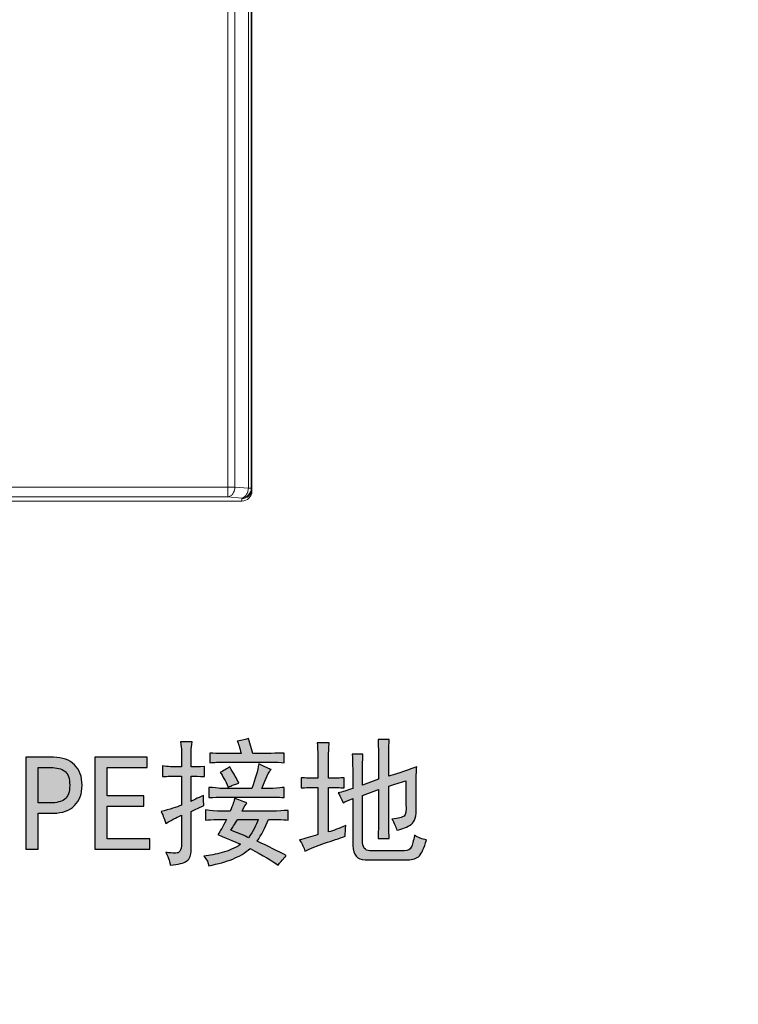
# Model space of a CAD drawing. Header units: millimetres. Extents: x -296 to 295, y -209 to 209.
# Tile 36 of 140: x -212 to -175, y -24 to 26. Entities that reach past the tile are written whole.
import ezdxf

# ---------------------------------------------------------------- set-up
doc = ezdxf.new("R2010")
doc.units = ezdxf.units.MM
doc.header["$MEASUREMENT"] = 0
doc.layers.add('layer 1', color=7, linetype='Continuous')

msp = doc.modelspace()

# ---------------------------------------------------------------- hatches: boundary and pattern name
at = {"layer": 'layer 1'}
h = msp.add_hatch(color=18, dxfattribs=at)
edge = h.paths.add_edge_path()
edge.add_spline(control_points=[(-203.4113, -12.1171), (-203.4113, -12.1171), (-203.4113, -11.3035), (-203.4113, -11.3035), (-203.4113, -11.1947), (-203.4299, -11.0408), (-203.4657, -10.8417), (-203.4657, -10.8417), (-202.8697, -10.8417), (-202.8697, -10.8417), (-202.9056, -11.0408), (-202.9241, -11.1947), (-202.9241, -11.3035), (-202.9241, -11.3035), (-202.9241, -12.1171), (-202.9241, -12.1171), (-202.7424, -12.1171), (-202.5167, -12.1079), (-202.2458, -12.0894), (-202.2458, -12.0894), (-202.2458, -12.6056), (-202.2458, -12.6056), (-202.5167, -12.5871), (-202.7424, -12.5778), (-202.9241, -12.5778), (-202.9241, -12.5778), (-202.9241, -13.8532), (-202.9241, -13.8532), (-202.8326, -13.7989), (-202.6255, -13.6993), (-202.2991, -13.5546), (-202.2991, -13.7896), (-202.291, -13.962), (-202.2725, -14.0697), (-202.5977, -14.2144), (-202.8153, -14.3139), (-202.9241, -14.3683), (-202.9241, -14.3683), (-202.9241, -16.322), (-202.9241, -16.322), (-202.9241, -16.5743), (-202.9958, -16.756), (-203.1405, -16.8636), (-203.2852, -16.9724), (-203.5653, -17.0454), (-203.9819, -17.0812), (-203.9819, -16.9551), (-204.0537, -16.7375), (-204.1984, -16.4296), (-203.8373, -16.484), (-203.6197, -16.484), (-203.5479, -16.4296), (-203.475, -16.3764), (-203.4299, -16.2676), (-203.4113, -16.1044), (-203.4113, -16.1044), (-203.4113, -14.5581), (-203.4113, -14.5581), (-203.556, -14.6125), (-203.8188, -14.7479), (-204.1984, -14.9655), (-204.2887, -14.6935), (-204.3708, -14.4956), (-204.4426, -14.3683), (-203.99, -14.2595), (-203.6475, -14.1519), (-203.4113, -14.0431), (-203.4113, -14.0431), (-203.4113, -12.5778), (-203.4113, -12.5778), (-203.4113, -12.5778), (-203.6012, -12.5778), (-203.6012, -12.5778), (-203.8546, -12.5778), (-204.1081, -12.5871), (-204.3616, -12.6056), (-204.3616, -12.6056), (-204.3616, -12.0628), (-204.3616, -12.0628), (-204.0896, -12.0986), (-203.8373, -12.1171), (-203.6012, -12.1171), (-203.6012, -12.1171), (-203.4113, -12.1171), (-203.4113, -12.1171)], knot_values=[0, 0, 0, 0, 0.0357143, 0.0357143, 0.0357143, 0.0714286, 0.0714286, 0.0714286, 0.1071429, 0.1071429, 0.1071429, 0.1428571, 0.1428571, 0.1428571, 0.1785714, 0.1785714, 0.1785714, 0.2142857, 0.2142857, 0.2142857, 0.25, 0.25, 0.25, 0.2857143, 0.2857143, 0.2857143, 0.3214286, 0.3214286, 0.3214286, 0.3571429, 0.3571429, 0.3571429, 0.3928571, 0.3928571, 0.3928571, 0.4285714, 0.4285714, 0.4285714, 0.4642857, 0.4642857, 0.4642857, 0.5, 0.5, 0.5, 0.5357143, 0.5357143, 0.5357143, 0.5714286, 0.5714286, 0.5714286, 0.6071429, 0.6071429, 0.6071429, 0.6428571, 0.6428571, 0.6428571, 0.6785714, 0.6785714, 0.6785714, 0.7142857, 0.7142857, 0.7142857, 0.75, 0.75, 0.75, 0.7857143, 0.7857143, 0.7857143, 0.8214286, 0.8214286, 0.8214286, 0.8571429, 0.8571429, 0.8571429, 0.8928571, 0.8928571, 0.8928571, 0.9285714, 0.9285714, 0.9285714, 0.9642857, 0.9642857, 0.9642857, 1, 1, 1, 1], degree=3, periodic=1)
h = msp.add_hatch(color=18, dxfattribs=at)
edge = h.paths.add_edge_path()
edge.add_spline(control_points=[(-200.4009, -11.4389), (-200.4727, -11.131), (-200.5364, -10.9239), (-200.5908, -10.8151), (-200.3373, -10.7607), (-200.1475, -10.7155), (-200.0213, -10.6797), (-200.0213, -10.6797), (-199.8037, -11.4389), (-199.8037, -11.4389), (-199.8037, -11.4389), (-198.8813, -11.4389), (-198.8813, -11.4389), (-198.629, -11.4204), (-198.4114, -11.4111), (-198.2308, -11.4111), (-198.2308, -11.4111), (-198.2308, -11.8996), (-198.2308, -11.8996), (-198.4299, -11.8822), (-198.6371, -11.8729), (-198.8547, -11.8729), (-198.8547, -11.8729), (-201.2412, -11.8729), (-201.2412, -11.8729), (-201.5306, -11.8729), (-201.7748, -11.8822), (-201.9739, -11.8996), (-201.9739, -11.8996), (-201.9739, -11.4111), (-201.9739, -11.4111), (-201.7933, -11.4297), (-201.5757, -11.4389), (-201.3234, -11.4389), (-201.3234, -11.4389), (-200.4009, -11.4389), (-200.4009, -11.4389)], knot_values=[0, 0, 0, 0, 0.0833333, 0.0833333, 0.0833333, 0.1666667, 0.1666667, 0.1666667, 0.25, 0.25, 0.25, 0.3333333, 0.3333333, 0.3333333, 0.4166667, 0.4166667, 0.4166667, 0.5, 0.5, 0.5, 0.5833333, 0.5833333, 0.5833333, 0.6666667, 0.6666667, 0.6666667, 0.75, 0.75, 0.75, 0.8333333, 0.8333333, 0.8333333, 0.9166667, 0.9166667, 0.9166667, 1, 1, 1, 1], degree=3, periodic=1)
h = msp.add_hatch(color=18, dxfattribs=at)
edge = h.paths.add_edge_path()
edge.add_spline(control_points=[(-195.9797, -15.3995), (-195.7262, -15.3266), (-195.4369, -15.219), (-195.1116, -15.0743), (-195.129, -15.2722), (-195.1383, -15.4539), (-195.1383, -15.616), (-195.4461, -15.7248), (-195.7933, -15.8428), (-196.1822, -15.969), (-196.5711, -16.0951), (-196.901, -16.2317), (-197.173, -16.3764), (-197.2274, -16.1947), (-197.3176, -16.0049), (-197.4438, -15.8058), (-197.173, -15.734), (-196.8651, -15.6437), (-196.5213, -15.535), (-196.5213, -15.535), (-196.5213, -13.1472), (-196.5213, -13.1472), (-196.8651, -13.1472), (-197.1452, -13.1565), (-197.3628, -13.175), (-197.3628, -13.175), (-197.3628, -12.66), (-197.3628, -12.66), (-197.1452, -12.6773), (-196.8651, -12.6866), (-196.5213, -12.6866), (-196.5213, -12.6866), (-196.5213, -11.8185), (-196.5213, -11.8185), (-196.5213, -11.5107), (-196.5306, -11.204), (-196.5491, -10.8961), (-196.5491, -10.8961), (-195.9519, -10.8961), (-195.9519, -10.8961), (-195.9704, -11.131), (-195.9797, -11.4389), (-195.9797, -11.8185), (-195.9797, -11.8185), (-195.9797, -12.6866), (-195.9797, -12.6866), (-195.6533, -12.6866), (-195.3917, -12.6773), (-195.1926, -12.66), (-195.1926, -12.66), (-195.1926, -13.175), (-195.1926, -13.175), (-195.3917, -13.1565), (-195.6533, -13.1472), (-195.9797, -13.1472), (-195.9797, -13.1472), (-195.9797, -15.3995), (-195.9797, -15.3995)], knot_values=[0, 0, 0, 0, 0.0526316, 0.0526316, 0.0526316, 0.1052632, 0.1052632, 0.1052632, 0.1578947, 0.1578947, 0.1578947, 0.2105263, 0.2105263, 0.2105263, 0.2631579, 0.2631579, 0.2631579, 0.3157895, 0.3157895, 0.3157895, 0.3684211, 0.3684211, 0.3684211, 0.4210526, 0.4210526, 0.4210526, 0.4736842, 0.4736842, 0.4736842, 0.5263158, 0.5263158, 0.5263158, 0.5789474, 0.5789474, 0.5789474, 0.6315789, 0.6315789, 0.6315789, 0.6842105, 0.6842105, 0.6842105, 0.7368421, 0.7368421, 0.7368421, 0.7894737, 0.7894737, 0.7894737, 0.8421053, 0.8421053, 0.8421053, 0.8947368, 0.8947368, 0.8947368, 0.9473684, 0.9473684, 0.9473684, 1, 1, 1, 1], degree=3, periodic=1)
h = msp.add_hatch(color=18, dxfattribs=at)
edge = h.paths.add_edge_path()
edge.add_spline(control_points=[(-195.247, -13.9343), (-195.3373, -13.7178), (-195.4183, -13.5454), (-195.4913, -13.4192), (-195.2922, -13.3833), (-195.048, -13.3104), (-194.7586, -13.2016), (-194.7586, -13.2016), (-194.7586, -12.5778), (-194.7586, -12.5778), (-194.7586, -12.2526), (-194.7679, -11.8822), (-194.7852, -11.4655), (-194.7852, -11.4655), (-194.2436, -11.4655), (-194.2436, -11.4655), (-194.2609, -11.8452), (-194.2702, -12.2074), (-194.2702, -12.5512), (-194.2702, -12.5512), (-194.2702, -13.0396), (-194.2702, -13.0396), (-194.2702, -13.0396), (-193.4565, -12.741), (-193.4565, -12.741), (-193.4565, -12.741), (-193.4565, -11.6553), (-193.4565, -11.6553), (-193.4565, -11.3486), (-193.4658, -11.0408), (-193.4832, -10.7341), (-193.4832, -10.7341), (-192.9137, -10.7341), (-192.9137, -10.7341), (-192.9322, -10.9505), (-192.9415, -11.2665), (-192.9415, -11.6831), (-192.9415, -11.6831), (-192.9415, -12.5778), (-192.9415, -12.5778), (-192.6695, -12.506), (-192.1996, -12.3521), (-191.5306, -12.1171), (-191.548, -12.3336), (-191.5573, -12.6507), (-191.5573, -13.0662), (-191.5573, -13.0662), (-191.5573, -14.1241), (-191.5573, -14.1241), (-191.5399, -14.594), (-191.6255, -14.8926), (-191.8154, -15.0199), (-192.0052, -15.1461), (-192.2448, -15.2456), (-192.5341, -15.3174), (-192.5885, -15.1368), (-192.6695, -14.947), (-192.7783, -14.7479), (-192.4531, -14.712), (-192.2494, -14.6623), (-192.1684, -14.5986), (-192.0862, -14.5361), (-192.0549, -14.3324), (-192.0735, -13.9887), (-192.0735, -13.9887), (-192.0735, -12.822), (-192.0735, -12.822), (-192.3802, -12.9123), (-192.6695, -13.0026), (-192.9415, -13.094), (-192.9415, -13.094), (-192.9415, -14.9111), (-192.9415, -14.9111), (-192.9415, -15.2363), (-192.9322, -15.5083), (-192.9137, -15.7248), (-192.9137, -15.7248), (-193.4832, -15.7248), (-193.4832, -15.7248), (-193.4658, -15.3995), (-193.4565, -15.1275), (-193.4565, -14.9111), (-193.4565, -14.9111), (-193.4565, -13.256), (-193.4565, -13.256), (-193.4565, -13.256), (-194.2702, -13.5546), (-194.2702, -13.5546), (-194.2702, -13.5546), (-194.2702, -15.8058), (-194.2702, -15.8058), (-194.2702, -16.168), (-194.144, -16.3486), (-193.8906, -16.3486), (-193.8906, -16.3486), (-192.1545, -16.3486), (-192.1545, -16.3486), (-191.9739, -16.3486), (-191.8559, -16.2896), (-191.8015, -16.1727), (-191.7471, -16.0546), (-191.6927, -15.8509), (-191.6394, -15.5616), (-191.4577, -15.6889), (-191.2586, -15.7699), (-191.0422, -15.8058), (-191.151, -16.2039), (-191.2679, -16.4713), (-191.3952, -16.6067), (-191.5214, -16.7421), (-191.7204, -16.8104), (-191.9913, -16.8104), (-191.9913, -16.8104), (-194.1348, -16.8104), (-194.1348, -16.8104), (-194.5329, -16.8104), (-194.7401, -16.5662), (-194.7586, -16.0778), (-194.7586, -16.0778), (-194.7586, -13.7178), (-194.7586, -13.7178), (-194.9751, -13.7896), (-195.1383, -13.8625), (-195.247, -13.9343)], knot_values=[0, 0, 0, 0, 0.0243902, 0.0243902, 0.0243902, 0.0487805, 0.0487805, 0.0487805, 0.0731707, 0.0731707, 0.0731707, 0.097561, 0.097561, 0.097561, 0.1219512, 0.1219512, 0.1219512, 0.1463415, 0.1463415, 0.1463415, 0.1707317, 0.1707317, 0.1707317, 0.195122, 0.195122, 0.195122, 0.2195122, 0.2195122, 0.2195122, 0.2439024, 0.2439024, 0.2439024, 0.2682927, 0.2682927, 0.2682927, 0.2926829, 0.2926829, 0.2926829, 0.3170732, 0.3170732, 0.3170732, 0.3414634, 0.3414634, 0.3414634, 0.3658537, 0.3658537, 0.3658537, 0.3902439, 0.3902439, 0.3902439, 0.4146341, 0.4146341, 0.4146341, 0.4390244, 0.4390244, 0.4390244, 0.4634146, 0.4634146, 0.4634146, 0.4878049, 0.4878049, 0.4878049, 0.5121951, 0.5121951, 0.5121951, 0.5365854, 0.5365854, 0.5365854, 0.5609756, 0.5609756, 0.5609756, 0.5853659, 0.5853659, 0.5853659, 0.6097561, 0.6097561, 0.6097561, 0.6341463, 0.6341463, 0.6341463, 0.6585366, 0.6585366, 0.6585366, 0.6829268, 0.6829268, 0.6829268, 0.7073171, 0.7073171, 0.7073171, 0.7317073, 0.7317073, 0.7317073, 0.7560976, 0.7560976, 0.7560976, 0.7804878, 0.7804878, 0.7804878, 0.804878, 0.804878, 0.804878, 0.8292683, 0.8292683, 0.8292683, 0.8536585, 0.8536585, 0.8536585, 0.8780488, 0.8780488, 0.8780488, 0.902439, 0.902439, 0.902439, 0.9268293, 0.9268293, 0.9268293, 0.9512195, 0.9512195, 0.9512195, 0.9756098, 0.9756098, 0.9756098, 1, 1, 1, 1], degree=3, periodic=1)
h = msp.add_hatch(color=18, dxfattribs=at)
edge = h.paths.add_edge_path()
edge.add_spline(control_points=[(-208.4298, -13.0396), (-208.4298, -13.4736), (-208.5571, -13.8174), (-208.8095, -14.0697), (-209.0629, -14.3232), (-209.4159, -14.4493), (-209.8685, -14.4493), (-209.8685, -14.4493), (-210.6544, -14.4493), (-210.6544, -14.4493), (-210.6544, -14.4493), (-210.6544, -16.2676), (-210.6544, -16.2676), (-210.6544, -16.2676), (-211.2782, -16.2676), (-211.2782, -16.2676), (-211.2782, -16.2676), (-211.2782, -11.6287), (-211.2782, -11.6287), (-211.2782, -11.6287), (-209.8685, -11.6287), (-209.8685, -11.6287), (-209.4159, -11.6287), (-209.0629, -11.7549), (-208.8095, -12.0084), (-208.5571, -12.2618), (-208.4298, -12.6056), (-208.4298, -13.0396)], knot_values=[0, 0, 0, 0, 0.1111111, 0.1111111, 0.1111111, 0.2222222, 0.2222222, 0.2222222, 0.3333333, 0.3333333, 0.3333333, 0.4444444, 0.4444444, 0.4444444, 0.5555556, 0.5555556, 0.5555556, 0.6666667, 0.6666667, 0.6666667, 0.7777778, 0.7777778, 0.7777778, 0.8888889, 0.8888889, 0.8888889, 1, 1, 1, 1], degree=3, periodic=1)
h = msp.add_hatch(color=18, dxfattribs=at)
edge = h.paths.add_edge_path()
edge.add_spline(control_points=[(-205.012, -16.2676), (-205.012, -16.2676), (-207.7794, -16.2676), (-207.7794, -16.2676), (-207.7794, -16.2676), (-207.7794, -11.6287), (-207.7794, -11.6287), (-207.7794, -11.6287), (-205.1474, -11.6287), (-205.1474, -11.6287), (-205.1474, -11.6287), (-205.1474, -12.1438), (-205.1474, -12.1438), (-205.1474, -12.1438), (-207.1555, -12.1438), (-207.1555, -12.1438), (-207.1555, -12.1438), (-207.1555, -13.5813), (-207.1555, -13.5813), (-207.1555, -13.5813), (-205.3106, -13.5813), (-205.3106, -13.5813), (-205.3106, -13.5813), (-205.3106, -14.0975), (-205.3106, -14.0975), (-205.3106, -14.0975), (-207.1555, -14.0975), (-207.1555, -14.0975), (-207.1555, -14.0975), (-207.1555, -15.7514), (-207.1555, -15.7514), (-207.1555, -15.7514), (-205.012, -15.7514), (-205.012, -15.7514), (-205.012, -15.7514), (-205.012, -16.2676), (-205.012, -16.2676)], knot_values=[0, 0, 0, 0, 0.0833333, 0.0833333, 0.0833333, 0.1666667, 0.1666667, 0.1666667, 0.25, 0.25, 0.25, 0.3333333, 0.3333333, 0.3333333, 0.4166667, 0.4166667, 0.4166667, 0.5, 0.5, 0.5, 0.5833333, 0.5833333, 0.5833333, 0.6666667, 0.6666667, 0.6666667, 0.75, 0.75, 0.75, 0.8333333, 0.8333333, 0.8333333, 0.9166667, 0.9166667, 0.9166667, 1, 1, 1, 1], degree=3, periodic=1)
h = msp.add_hatch(color=18, dxfattribs=at)
edge = h.paths.add_edge_path()
edge.add_spline(control_points=[(-209.0537, -13.0396), (-209.0537, -12.6958), (-209.1358, -12.4609), (-209.2979, -12.3336), (-209.4611, -12.2074), (-209.7053, -12.1438), (-210.0305, -12.1438), (-210.0305, -12.1438), (-210.6544, -12.1438), (-210.6544, -12.1438), (-210.6544, -12.1438), (-210.6544, -13.9343), (-210.6544, -13.9343), (-210.6544, -13.9343), (-210.0305, -13.9343), (-210.0305, -13.9343), (-209.7053, -13.9343), (-209.4611, -13.8706), (-209.2979, -13.7445), (-209.1358, -13.6183), (-209.0537, -13.3833), (-209.0537, -13.0396)], knot_values=[0, 0, 0, 0, 0.1428571, 0.1428571, 0.1428571, 0.2857143, 0.2857143, 0.2857143, 0.4285714, 0.4285714, 0.4285714, 0.5714286, 0.5714286, 0.5714286, 0.7142857, 0.7142857, 0.7142857, 0.8571429, 0.8571429, 0.8571429, 1, 1, 1, 1], degree=3, periodic=1)
h = msp.add_hatch(color=18, dxfattribs=at)
edge = h.paths.add_edge_path()
edge.add_spline(control_points=[(-199.5051, -11.954), (-199.1984, -12.1171), (-198.9901, -12.2167), (-198.8813, -12.2526), (-198.9901, -12.3428), (-199.144, -12.66), (-199.3431, -13.2016), (-199.3431, -13.2016), (-198.8003, -13.2016), (-198.8003, -13.2016), (-198.5109, -13.1843), (-198.3211, -13.1658), (-198.2308, -13.1472), (-198.2308, -13.1472), (-198.2308, -13.6634), (-198.2308, -13.6634), (-198.357, -13.6449), (-198.5294, -13.6357), (-198.7459, -13.6357), (-198.7459, -13.6357), (-201.4044, -13.6357), (-201.4044, -13.6357), (-201.5306, -13.6357), (-201.7389, -13.6449), (-202.0283, -13.6634), (-202.0283, -13.6634), (-202.0283, -13.1472), (-202.0283, -13.1472), (-201.7574, -13.1658), (-201.5676, -13.1843), (-201.4588, -13.2016), (-201.4588, -13.2016), (-199.8581, -13.2016), (-199.8581, -13.2016), (-199.6776, -12.7132), (-199.5595, -12.2977), (-199.5051, -11.954)], knot_values=[0, 0, 0, 0, 0.0833333, 0.0833333, 0.0833333, 0.1666667, 0.1666667, 0.1666667, 0.25, 0.25, 0.25, 0.3333333, 0.3333333, 0.3333333, 0.4166667, 0.4166667, 0.4166667, 0.5, 0.5, 0.5, 0.5833333, 0.5833333, 0.5833333, 0.6666667, 0.6666667, 0.6666667, 0.75, 0.75, 0.75, 0.8333333, 0.8333333, 0.8333333, 0.9166667, 0.9166667, 0.9166667, 1, 1, 1, 1], degree=3, periodic=1)
h = msp.add_hatch(color=18, dxfattribs=at)
edge = h.paths.add_edge_path()
edge.add_spline(control_points=[(-200.9704, -12.1171), (-200.754, -12.4783), (-200.6, -12.7502), (-200.5097, -12.9308), (-200.7991, -13.0211), (-200.9796, -13.094), (-201.0514, -13.1472), (-201.1961, -12.8046), (-201.3327, -12.5512), (-201.4588, -12.388), (-201.2597, -12.2977), (-201.0965, -12.2074), (-200.9704, -12.1171)], knot_values=[0, 0, 0, 0, 0.25, 0.25, 0.25, 0.5, 0.5, 0.5, 0.75, 0.75, 0.75, 1, 1, 1, 1], degree=3, periodic=1)
h = msp.add_hatch(color=18, dxfattribs=at)
edge = h.paths.add_edge_path()
edge.add_spline(control_points=[(-200.1023, -13.9343), (-200.1567, -13.9887), (-200.2378, -14.1241), (-200.3466, -14.3417), (-200.3466, -14.3417), (-198.6105, -14.3417), (-198.6105, -14.3417), (-198.2852, -14.3232), (-198.0861, -14.3139), (-198.0132, -14.3139), (-198.0132, -14.3139), (-198.0132, -14.8023), (-198.0132, -14.8023), (-198.1405, -14.785), (-198.3211, -14.7757), (-198.5561, -14.7757), (-198.5561, -14.7757), (-199.0179, -14.7757), (-199.0179, -14.7757), (-199.1799, -15.1912), (-199.3697, -15.5535), (-199.5873, -15.8602), (-199.026, -16.1322), (-198.5375, -16.3764), (-198.122, -16.5928), (-198.1764, -16.6472), (-198.3118, -16.8104), (-198.5294, -17.0812), (-198.8188, -16.8636), (-199.2887, -16.5836), (-199.9391, -16.2398), (-200.1926, -16.4574), (-200.4866, -16.6333), (-200.8211, -16.7687), (-201.1556, -16.9053), (-201.5583, -17.0176), (-202.0283, -17.1079), (-202.0468, -16.9632), (-202.1278, -16.8011), (-202.2725, -16.6206), (-201.9831, -16.5836), (-201.6752, -16.5245), (-201.35, -16.4435), (-201.0248, -16.3625), (-200.7169, -16.2224), (-200.4276, -16.0234), (-200.5908, -15.9505), (-200.9704, -15.7884), (-201.5676, -15.535), (-201.4588, -15.3718), (-201.3141, -15.1194), (-201.1336, -14.7757), (-201.1336, -14.7757), (-201.5676, -14.7757), (-201.5676, -14.7757), (-201.857, -14.7757), (-202.0641, -14.785), (-202.1914, -14.8023), (-202.1914, -14.8023), (-202.1914, -14.2873), (-202.1914, -14.2873), (-202.1012, -14.3046), (-201.9021, -14.3232), (-201.5942, -14.3417), (-201.5942, -14.3417), (-200.9438, -14.3417), (-200.9438, -14.3417), (-200.8165, -14.0338), (-200.7447, -13.8174), (-200.7262, -13.6901), (-200.4183, -13.8174), (-200.2111, -13.8984), (-200.1023, -13.9343)], knot_values=[0, 0, 0, 0, 0.0416667, 0.0416667, 0.0416667, 0.0833333, 0.0833333, 0.0833333, 0.125, 0.125, 0.125, 0.1666667, 0.1666667, 0.1666667, 0.2083333, 0.2083333, 0.2083333, 0.25, 0.25, 0.25, 0.2916667, 0.2916667, 0.2916667, 0.3333333, 0.3333333, 0.3333333, 0.375, 0.375, 0.375, 0.4166667, 0.4166667, 0.4166667, 0.4583333, 0.4583333, 0.4583333, 0.5, 0.5, 0.5, 0.5416667, 0.5416667, 0.5416667, 0.5833333, 0.5833333, 0.5833333, 0.625, 0.625, 0.625, 0.6666667, 0.6666667, 0.6666667, 0.7083333, 0.7083333, 0.7083333, 0.75, 0.75, 0.75, 0.7916667, 0.7916667, 0.7916667, 0.8333333, 0.8333333, 0.8333333, 0.875, 0.875, 0.875, 0.9166667, 0.9166667, 0.9166667, 0.9583333, 0.9583333, 0.9583333, 1, 1, 1, 1], degree=3, periodic=1)
h = msp.add_hatch(color=18, dxfattribs=at)
edge = h.paths.add_edge_path()
edge.add_spline(control_points=[(-200.916, -15.3174), (-200.5005, -15.462), (-200.2019, -15.5893), (-200.0213, -15.6981), (-199.7864, -15.3544), (-199.6232, -15.0465), (-199.5329, -14.7757), (-199.5329, -14.7757), (-200.563, -14.7757), (-200.563, -14.7757), (-200.7262, -15.0106), (-200.8442, -15.1912), (-200.916, -15.3174)], knot_values=[0, 0, 0, 0, 0.25, 0.25, 0.25, 0.5, 0.5, 0.5, 0.75, 0.75, 0.75, 1, 1, 1, 1], degree=3, periodic=1)

# ---------------------------------------------------------------- linework, layer by layer
at = {"layer": 'layer 1', "color": 1, "lineweight": 0}
msp.add_open_spline([(295.3283, 209.2747), (295.3283, 209.2747), (295.3283, -208.9236), (295.3283, -208.9236), (295.3283, -208.9236), (-296.1944, -208.9236), (-296.1944, -208.9236), (-296.1944, -208.9236), (-296.1944, 209.2747), (-296.1944, 209.2747), (-296.1944, 209.2747), (295.3283, 209.2747), (295.3283, 209.2747)], degree=3, knots=[0, 0, 0, 0, 0.25, 0.25, 0.25, 0.5, 0.5, 0.5, 0.75, 0.75, 0.75, 1, 1, 1, 1], dxfattribs=at)
at = {"layer": 'layer 1', "color": 5, "lineweight": 0}
msp.add_open_spline([(-281.2487, 194.7284), (-281.2487, 194.7284), (-281.2487, -197.0649), (-281.2487, -197.0649), (-281.2487, -197.0649), (283.3586, -197.0649), (283.3586, -197.0649)], degree=3, knots=[0, 0, 0, 0, 0.5, 0.5, 0.5, 1, 1, 1, 1], dxfattribs=at)
at = {"layer": 'layer 1', "lineweight": 9}
for points in [[(-201.0614, 161.2295), (-201.0614, 161.2295), (-201.0614, 1.5307), (-201.0614, 1.5307)], [(-200.7078, 2.0288), (-200.7078, 2.0288), (-200.7078, 160.7314), (-200.7078, 160.7314)], [(-200.0315, 160.7906), (-200.0315, 160.7906), (-200.0315, 1.9696), (-200.0315, 1.9696)], [(-199.8869, 1.9542), (-199.8869, 1.9542), (-199.8869, 160.8065), (-199.8869, 160.8065)], [(-199.8543, 160.8218), (-199.8543, 160.8218), (-199.8543, 1.8217), (-199.8543, 1.8217)], [(-200.7078, 2.0288), (-200.7078, 2.0288), (-234.907, 2.0288), (-234.907, 2.0288)], [(-200.7078, 2.0288), (-200.7078, 2.0288), (-200.0315, 1.9696), (-200.0315, 1.9696)], [(-234.907, 1.5307), (-234.907, 1.5307), (-201.0614, 1.5307), (-201.0614, 1.5307)], [(-200.385, 1.4715), (-200.385, 1.4715), (-201.0614, 1.5307), (-201.0614, 1.5307)], [(-199.8869, 1.9696), (-199.8869, 1.9696), (-200.0315, 1.9696), (-200.0315, 1.9696)], [(-199.8869, 1.9542), (-199.8869, 1.9542), (-199.8543, 1.9542), (-199.8543, 1.9542)], [(-200.3543, 1.3214), (-200.3543, 1.3214), (-233.3543, 1.3214), (-233.3543, 1.3214)], [(-200.354, 1.4398), (-200.354, 1.4398), (-200.385, 1.4715), (-200.385, 1.4715)], [(-200.354, 1.3214), (-200.354, 1.3214), (-200.354, 1.4398), (-200.354, 1.4398)]]:
    msp.add_open_spline(points, degree=3, dxfattribs=at)
for points, knots in [([(-201.0614, 1.5307), (-201.0154, 1.5347), (-200.9702, 1.5519), (-200.9309, 1.577), (-200.8863, 1.6055), (-200.8492, 1.644), (-200.8188, 1.687), (-200.7846, 1.7351), (-200.7589, 1.7888), (-200.7407, 1.8449), (-200.7214, 1.9044), (-200.7106, 1.9666), (-200.7078, 2.0288)], [0, 0, 0, 0, 0.25, 0.25, 0.25, 0.5, 0.5, 0.5, 0.75, 0.75, 0.75, 1, 1, 1, 1]), ([(-200.385, 1.4715), (-200.2582, 1.4725), (-200.1267, 1.5262), (-200.0341, 1.6188), (-199.9415, 1.7113), (-199.8879, 1.8428), (-199.8869, 1.9696)], [0, 0, 0, 0, 0.5, 0.5, 0.5, 1, 1, 1, 1]), ([(-200.0315, 1.9696), (-200.0342, 1.9074), (-200.0451, 1.8452), (-200.0644, 1.7858), (-200.0826, 1.7296), (-200.1082, 1.6759), (-200.1424, 1.6278), (-200.1728, 1.5848), (-200.2099, 1.5463), (-200.2545, 1.5179), (-200.2939, 1.4928), (-200.339, 1.4755), (-200.385, 1.4715)], [0, 0, 0, 0, 0.25, 0.25, 0.25, 0.5, 0.5, 0.5, 0.75, 0.75, 0.75, 1, 1, 1, 1]), ([(-200.3543, 1.3214), (-200.2216, 1.3214), (-200.0944, 1.3741), (-200.0006, 1.4679), (-199.9068, 1.5617), (-199.8542, 1.689), (-199.8543, 1.8217)], [0, 0, 0, 0, 0.5, 0.5, 0.5, 1, 1, 1, 1]), ([(-199.8543, 1.9389), (-199.8548, 1.8115), (-199.908, 1.6789), (-200.0009, 1.586), (-200.0937, 1.4932), (-200.2263, 1.44), (-200.3536, 1.4395)], [0, 0, 0, 0, 0.5, 0.5, 0.5, 1, 1, 1, 1])]:
    msp.add_open_spline(points, degree=3, knots=knots, dxfattribs=at)
at = {"layer": 'layer 1'}
for points, knots in [([(-203.4113, -12.1171), (-203.4113, -12.1171), (-203.4113, -11.3035), (-203.4113, -11.3035), (-203.4113, -11.1947), (-203.4299, -11.0408), (-203.4657, -10.8417), (-203.4657, -10.8417), (-202.8697, -10.8417), (-202.8697, -10.8417), (-202.9056, -11.0408), (-202.9241, -11.1947), (-202.9241, -11.3035), (-202.9241, -11.3035), (-202.9241, -12.1171), (-202.9241, -12.1171), (-202.7424, -12.1171), (-202.5167, -12.1079), (-202.2458, -12.0894), (-202.2458, -12.0894), (-202.2458, -12.6056), (-202.2458, -12.6056), (-202.5167, -12.5871), (-202.7424, -12.5778), (-202.9241, -12.5778), (-202.9241, -12.5778), (-202.9241, -13.8532), (-202.9241, -13.8532), (-202.8326, -13.7989), (-202.6255, -13.6993), (-202.2991, -13.5546), (-202.2991, -13.7896), (-202.291, -13.962), (-202.2725, -14.0697), (-202.5977, -14.2144), (-202.8153, -14.3139), (-202.9241, -14.3683), (-202.9241, -14.3683), (-202.9241, -16.322), (-202.9241, -16.322), (-202.9241, -16.5743), (-202.9958, -16.756), (-203.1405, -16.8636), (-203.2852, -16.9724), (-203.5653, -17.0454), (-203.9819, -17.0812), (-203.9819, -16.9551), (-204.0537, -16.7375), (-204.1984, -16.4296), (-203.8373, -16.484), (-203.6197, -16.484), (-203.5479, -16.4296), (-203.475, -16.3764), (-203.4299, -16.2676), (-203.4113, -16.1044), (-203.4113, -16.1044), (-203.4113, -14.5581), (-203.4113, -14.5581), (-203.556, -14.6125), (-203.8188, -14.7479), (-204.1984, -14.9655), (-204.2887, -14.6935), (-204.3708, -14.4956), (-204.4426, -14.3683), (-203.99, -14.2595), (-203.6475, -14.1519), (-203.4113, -14.0431), (-203.4113, -14.0431), (-203.4113, -12.5778), (-203.4113, -12.5778), (-203.4113, -12.5778), (-203.6012, -12.5778), (-203.6012, -12.5778), (-203.8546, -12.5778), (-204.1081, -12.5871), (-204.3616, -12.6056), (-204.3616, -12.6056), (-204.3616, -12.0628), (-204.3616, -12.0628), (-204.0896, -12.0986), (-203.8373, -12.1171), (-203.6012, -12.1171), (-203.6012, -12.1171), (-203.4113, -12.1171), (-203.4113, -12.1171)], [0, 0, 0, 0, 0.0357143, 0.0357143, 0.0357143, 0.0714286, 0.0714286, 0.0714286, 0.1071429, 0.1071429, 0.1071429, 0.1428571, 0.1428571, 0.1428571, 0.1785714, 0.1785714, 0.1785714, 0.2142857, 0.2142857, 0.2142857, 0.25, 0.25, 0.25, 0.2857143, 0.2857143, 0.2857143, 0.3214286, 0.3214286, 0.3214286, 0.3571429, 0.3571429, 0.3571429, 0.3928571, 0.3928571, 0.3928571, 0.4285714, 0.4285714, 0.4285714, 0.4642857, 0.4642857, 0.4642857, 0.5, 0.5, 0.5, 0.5357143, 0.5357143, 0.5357143, 0.5714286, 0.5714286, 0.5714286, 0.6071429, 0.6071429, 0.6071429, 0.6428571, 0.6428571, 0.6428571, 0.6785714, 0.6785714, 0.6785714, 0.7142857, 0.7142857, 0.7142857, 0.75, 0.75, 0.75, 0.7857143, 0.7857143, 0.7857143, 0.8214286, 0.8214286, 0.8214286, 0.8571429, 0.8571429, 0.8571429, 0.8928571, 0.8928571, 0.8928571, 0.9285714, 0.9285714, 0.9285714, 0.9642857, 0.9642857, 0.9642857, 1, 1, 1, 1]), ([(-200.4009, -11.4389), (-200.4727, -11.131), (-200.5364, -10.9239), (-200.5908, -10.8151), (-200.3373, -10.7607), (-200.1475, -10.7155), (-200.0213, -10.6797), (-200.0213, -10.6797), (-199.8037, -11.4389), (-199.8037, -11.4389), (-199.8037, -11.4389), (-198.8813, -11.4389), (-198.8813, -11.4389), (-198.629, -11.4204), (-198.4114, -11.4111), (-198.2308, -11.4111), (-198.2308, -11.4111), (-198.2308, -11.8996), (-198.2308, -11.8996), (-198.4299, -11.8822), (-198.6371, -11.8729), (-198.8547, -11.8729), (-198.8547, -11.8729), (-201.2412, -11.8729), (-201.2412, -11.8729), (-201.5306, -11.8729), (-201.7748, -11.8822), (-201.9739, -11.8996), (-201.9739, -11.8996), (-201.9739, -11.4111), (-201.9739, -11.4111), (-201.7933, -11.4297), (-201.5757, -11.4389), (-201.3234, -11.4389), (-201.3234, -11.4389), (-200.4009, -11.4389), (-200.4009, -11.4389)], [0, 0, 0, 0, 0.0833333, 0.0833333, 0.0833333, 0.1666667, 0.1666667, 0.1666667, 0.25, 0.25, 0.25, 0.3333333, 0.3333333, 0.3333333, 0.4166667, 0.4166667, 0.4166667, 0.5, 0.5, 0.5, 0.5833333, 0.5833333, 0.5833333, 0.6666667, 0.6666667, 0.6666667, 0.75, 0.75, 0.75, 0.8333333, 0.8333333, 0.8333333, 0.9166667, 0.9166667, 0.9166667, 1, 1, 1, 1]), ([(-195.9797, -15.3995), (-195.7262, -15.3266), (-195.4369, -15.219), (-195.1116, -15.0743), (-195.129, -15.2722), (-195.1383, -15.4539), (-195.1383, -15.616), (-195.4461, -15.7248), (-195.7933, -15.8428), (-196.1822, -15.969), (-196.5711, -16.0951), (-196.901, -16.2317), (-197.173, -16.3764), (-197.2274, -16.1947), (-197.3176, -16.0049), (-197.4438, -15.8058), (-197.173, -15.734), (-196.8651, -15.6437), (-196.5213, -15.535), (-196.5213, -15.535), (-196.5213, -13.1472), (-196.5213, -13.1472), (-196.8651, -13.1472), (-197.1452, -13.1565), (-197.3628, -13.175), (-197.3628, -13.175), (-197.3628, -12.66), (-197.3628, -12.66), (-197.1452, -12.6773), (-196.8651, -12.6866), (-196.5213, -12.6866), (-196.5213, -12.6866), (-196.5213, -11.8185), (-196.5213, -11.8185), (-196.5213, -11.5107), (-196.5306, -11.204), (-196.5491, -10.8961), (-196.5491, -10.8961), (-195.9519, -10.8961), (-195.9519, -10.8961), (-195.9704, -11.131), (-195.9797, -11.4389), (-195.9797, -11.8185), (-195.9797, -11.8185), (-195.9797, -12.6866), (-195.9797, -12.6866), (-195.6533, -12.6866), (-195.3917, -12.6773), (-195.1926, -12.66), (-195.1926, -12.66), (-195.1926, -13.175), (-195.1926, -13.175), (-195.3917, -13.1565), (-195.6533, -13.1472), (-195.9797, -13.1472), (-195.9797, -13.1472), (-195.9797, -15.3995), (-195.9797, -15.3995)], [0, 0, 0, 0, 0.0526316, 0.0526316, 0.0526316, 0.1052632, 0.1052632, 0.1052632, 0.1578947, 0.1578947, 0.1578947, 0.2105263, 0.2105263, 0.2105263, 0.2631579, 0.2631579, 0.2631579, 0.3157895, 0.3157895, 0.3157895, 0.3684211, 0.3684211, 0.3684211, 0.4210526, 0.4210526, 0.4210526, 0.4736842, 0.4736842, 0.4736842, 0.5263158, 0.5263158, 0.5263158, 0.5789474, 0.5789474, 0.5789474, 0.6315789, 0.6315789, 0.6315789, 0.6842105, 0.6842105, 0.6842105, 0.7368421, 0.7368421, 0.7368421, 0.7894737, 0.7894737, 0.7894737, 0.8421053, 0.8421053, 0.8421053, 0.8947368, 0.8947368, 0.8947368, 0.9473684, 0.9473684, 0.9473684, 1, 1, 1, 1]), ([(-195.247, -13.9343), (-195.3373, -13.7178), (-195.4183, -13.5454), (-195.4913, -13.4192), (-195.2922, -13.3833), (-195.048, -13.3104), (-194.7586, -13.2016), (-194.7586, -13.2016), (-194.7586, -12.5778), (-194.7586, -12.5778), (-194.7586, -12.2526), (-194.7679, -11.8822), (-194.7852, -11.4655), (-194.7852, -11.4655), (-194.2436, -11.4655), (-194.2436, -11.4655), (-194.2609, -11.8452), (-194.2702, -12.2074), (-194.2702, -12.5512), (-194.2702, -12.5512), (-194.2702, -13.0396), (-194.2702, -13.0396), (-194.2702, -13.0396), (-193.4565, -12.741), (-193.4565, -12.741), (-193.4565, -12.741), (-193.4565, -11.6553), (-193.4565, -11.6553), (-193.4565, -11.3486), (-193.4658, -11.0408), (-193.4832, -10.7341), (-193.4832, -10.7341), (-192.9137, -10.7341), (-192.9137, -10.7341), (-192.9322, -10.9505), (-192.9415, -11.2665), (-192.9415, -11.6831), (-192.9415, -11.6831), (-192.9415, -12.5778), (-192.9415, -12.5778), (-192.6695, -12.506), (-192.1996, -12.3521), (-191.5306, -12.1171), (-191.548, -12.3336), (-191.5573, -12.6507), (-191.5573, -13.0662), (-191.5573, -13.0662), (-191.5573, -14.1241), (-191.5573, -14.1241), (-191.5399, -14.594), (-191.6255, -14.8926), (-191.8154, -15.0199), (-192.0052, -15.1461), (-192.2448, -15.2456), (-192.5341, -15.3174), (-192.5885, -15.1368), (-192.6695, -14.947), (-192.7783, -14.7479), (-192.4531, -14.712), (-192.2494, -14.6623), (-192.1684, -14.5986), (-192.0862, -14.5361), (-192.0549, -14.3324), (-192.0735, -13.9887), (-192.0735, -13.9887), (-192.0735, -12.822), (-192.0735, -12.822), (-192.3802, -12.9123), (-192.6695, -13.0026), (-192.9415, -13.094), (-192.9415, -13.094), (-192.9415, -14.9111), (-192.9415, -14.9111), (-192.9415, -15.2363), (-192.9322, -15.5083), (-192.9137, -15.7248), (-192.9137, -15.7248), (-193.4832, -15.7248), (-193.4832, -15.7248), (-193.4658, -15.3995), (-193.4565, -15.1275), (-193.4565, -14.9111), (-193.4565, -14.9111), (-193.4565, -13.256), (-193.4565, -13.256), (-193.4565, -13.256), (-194.2702, -13.5546), (-194.2702, -13.5546), (-194.2702, -13.5546), (-194.2702, -15.8058), (-194.2702, -15.8058), (-194.2702, -16.168), (-194.144, -16.3486), (-193.8906, -16.3486), (-193.8906, -16.3486), (-192.1545, -16.3486), (-192.1545, -16.3486), (-191.9739, -16.3486), (-191.8559, -16.2896), (-191.8015, -16.1727), (-191.7471, -16.0546), (-191.6927, -15.8509), (-191.6394, -15.5616), (-191.4577, -15.6889), (-191.2586, -15.7699), (-191.0422, -15.8058), (-191.151, -16.2039), (-191.2679, -16.4713), (-191.3952, -16.6067), (-191.5214, -16.7421), (-191.7204, -16.8104), (-191.9913, -16.8104), (-191.9913, -16.8104), (-194.1348, -16.8104), (-194.1348, -16.8104), (-194.5329, -16.8104), (-194.7401, -16.5662), (-194.7586, -16.0778), (-194.7586, -16.0778), (-194.7586, -13.7178), (-194.7586, -13.7178), (-194.9751, -13.7896), (-195.1383, -13.8625), (-195.247, -13.9343)], [0, 0, 0, 0, 0.0243902, 0.0243902, 0.0243902, 0.0487805, 0.0487805, 0.0487805, 0.0731707, 0.0731707, 0.0731707, 0.097561, 0.097561, 0.097561, 0.1219512, 0.1219512, 0.1219512, 0.1463415, 0.1463415, 0.1463415, 0.1707317, 0.1707317, 0.1707317, 0.195122, 0.195122, 0.195122, 0.2195122, 0.2195122, 0.2195122, 0.2439024, 0.2439024, 0.2439024, 0.2682927, 0.2682927, 0.2682927, 0.2926829, 0.2926829, 0.2926829, 0.3170732, 0.3170732, 0.3170732, 0.3414634, 0.3414634, 0.3414634, 0.3658537, 0.3658537, 0.3658537, 0.3902439, 0.3902439, 0.3902439, 0.4146341, 0.4146341, 0.4146341, 0.4390244, 0.4390244, 0.4390244, 0.4634146, 0.4634146, 0.4634146, 0.4878049, 0.4878049, 0.4878049, 0.5121951, 0.5121951, 0.5121951, 0.5365854, 0.5365854, 0.5365854, 0.5609756, 0.5609756, 0.5609756, 0.5853659, 0.5853659, 0.5853659, 0.6097561, 0.6097561, 0.6097561, 0.6341463, 0.6341463, 0.6341463, 0.6585366, 0.6585366, 0.6585366, 0.6829268, 0.6829268, 0.6829268, 0.7073171, 0.7073171, 0.7073171, 0.7317073, 0.7317073, 0.7317073, 0.7560976, 0.7560976, 0.7560976, 0.7804878, 0.7804878, 0.7804878, 0.804878, 0.804878, 0.804878, 0.8292683, 0.8292683, 0.8292683, 0.8536585, 0.8536585, 0.8536585, 0.8780488, 0.8780488, 0.8780488, 0.902439, 0.902439, 0.902439, 0.9268293, 0.9268293, 0.9268293, 0.9512195, 0.9512195, 0.9512195, 0.9756098, 0.9756098, 0.9756098, 1, 1, 1, 1]), ([(-208.4298, -13.0396), (-208.4298, -13.4736), (-208.5571, -13.8174), (-208.8095, -14.0697), (-209.0629, -14.3232), (-209.4159, -14.4493), (-209.8685, -14.4493), (-209.8685, -14.4493), (-210.6544, -14.4493), (-210.6544, -14.4493), (-210.6544, -14.4493), (-210.6544, -16.2676), (-210.6544, -16.2676), (-210.6544, -16.2676), (-211.2782, -16.2676), (-211.2782, -16.2676), (-211.2782, -16.2676), (-211.2782, -11.6287), (-211.2782, -11.6287), (-211.2782, -11.6287), (-209.8685, -11.6287), (-209.8685, -11.6287), (-209.4159, -11.6287), (-209.0629, -11.7549), (-208.8095, -12.0084), (-208.5571, -12.2618), (-208.4298, -12.6056), (-208.4298, -13.0396)], [0, 0, 0, 0, 0.1111111, 0.1111111, 0.1111111, 0.2222222, 0.2222222, 0.2222222, 0.3333333, 0.3333333, 0.3333333, 0.4444444, 0.4444444, 0.4444444, 0.5555556, 0.5555556, 0.5555556, 0.6666667, 0.6666667, 0.6666667, 0.7777778, 0.7777778, 0.7777778, 0.8888889, 0.8888889, 0.8888889, 1, 1, 1, 1]), ([(-205.012, -16.2676), (-205.012, -16.2676), (-207.7794, -16.2676), (-207.7794, -16.2676), (-207.7794, -16.2676), (-207.7794, -11.6287), (-207.7794, -11.6287), (-207.7794, -11.6287), (-205.1474, -11.6287), (-205.1474, -11.6287), (-205.1474, -11.6287), (-205.1474, -12.1438), (-205.1474, -12.1438), (-205.1474, -12.1438), (-207.1555, -12.1438), (-207.1555, -12.1438), (-207.1555, -12.1438), (-207.1555, -13.5813), (-207.1555, -13.5813), (-207.1555, -13.5813), (-205.3106, -13.5813), (-205.3106, -13.5813), (-205.3106, -13.5813), (-205.3106, -14.0975), (-205.3106, -14.0975), (-205.3106, -14.0975), (-207.1555, -14.0975), (-207.1555, -14.0975), (-207.1555, -14.0975), (-207.1555, -15.7514), (-207.1555, -15.7514), (-207.1555, -15.7514), (-205.012, -15.7514), (-205.012, -15.7514), (-205.012, -15.7514), (-205.012, -16.2676), (-205.012, -16.2676)], [0, 0, 0, 0, 0.0833333, 0.0833333, 0.0833333, 0.1666667, 0.1666667, 0.1666667, 0.25, 0.25, 0.25, 0.3333333, 0.3333333, 0.3333333, 0.4166667, 0.4166667, 0.4166667, 0.5, 0.5, 0.5, 0.5833333, 0.5833333, 0.5833333, 0.6666667, 0.6666667, 0.6666667, 0.75, 0.75, 0.75, 0.8333333, 0.8333333, 0.8333333, 0.9166667, 0.9166667, 0.9166667, 1, 1, 1, 1]), ([(-209.0537, -13.0396), (-209.0537, -12.6958), (-209.1358, -12.4609), (-209.2979, -12.3336), (-209.4611, -12.2074), (-209.7053, -12.1438), (-210.0305, -12.1438), (-210.0305, -12.1438), (-210.6544, -12.1438), (-210.6544, -12.1438), (-210.6544, -12.1438), (-210.6544, -13.9343), (-210.6544, -13.9343), (-210.6544, -13.9343), (-210.0305, -13.9343), (-210.0305, -13.9343), (-209.7053, -13.9343), (-209.4611, -13.8706), (-209.2979, -13.7445), (-209.1358, -13.6183), (-209.0537, -13.3833), (-209.0537, -13.0396)], [0, 0, 0, 0, 0.1428571, 0.1428571, 0.1428571, 0.2857143, 0.2857143, 0.2857143, 0.4285714, 0.4285714, 0.4285714, 0.5714286, 0.5714286, 0.5714286, 0.7142857, 0.7142857, 0.7142857, 0.8571429, 0.8571429, 0.8571429, 1, 1, 1, 1]), ([(-199.5051, -11.954), (-199.1984, -12.1171), (-198.9901, -12.2167), (-198.8813, -12.2526), (-198.9901, -12.3428), (-199.144, -12.66), (-199.3431, -13.2016), (-199.3431, -13.2016), (-198.8003, -13.2016), (-198.8003, -13.2016), (-198.5109, -13.1843), (-198.3211, -13.1658), (-198.2308, -13.1472), (-198.2308, -13.1472), (-198.2308, -13.6634), (-198.2308, -13.6634), (-198.357, -13.6449), (-198.5294, -13.6357), (-198.7459, -13.6357), (-198.7459, -13.6357), (-201.4044, -13.6357), (-201.4044, -13.6357), (-201.5306, -13.6357), (-201.7389, -13.6449), (-202.0283, -13.6634), (-202.0283, -13.6634), (-202.0283, -13.1472), (-202.0283, -13.1472), (-201.7574, -13.1658), (-201.5676, -13.1843), (-201.4588, -13.2016), (-201.4588, -13.2016), (-199.8581, -13.2016), (-199.8581, -13.2016), (-199.6776, -12.7132), (-199.5595, -12.2977), (-199.5051, -11.954)], [0, 0, 0, 0, 0.0833333, 0.0833333, 0.0833333, 0.1666667, 0.1666667, 0.1666667, 0.25, 0.25, 0.25, 0.3333333, 0.3333333, 0.3333333, 0.4166667, 0.4166667, 0.4166667, 0.5, 0.5, 0.5, 0.5833333, 0.5833333, 0.5833333, 0.6666667, 0.6666667, 0.6666667, 0.75, 0.75, 0.75, 0.8333333, 0.8333333, 0.8333333, 0.9166667, 0.9166667, 0.9166667, 1, 1, 1, 1]), ([(-200.9704, -12.1171), (-200.754, -12.4783), (-200.6, -12.7502), (-200.5097, -12.9308), (-200.7991, -13.0211), (-200.9796, -13.094), (-201.0514, -13.1472), (-201.1961, -12.8046), (-201.3327, -12.5512), (-201.4588, -12.388), (-201.2597, -12.2977), (-201.0965, -12.2074), (-200.9704, -12.1171)], [0, 0, 0, 0, 0.25, 0.25, 0.25, 0.5, 0.5, 0.5, 0.75, 0.75, 0.75, 1, 1, 1, 1]), ([(-200.1023, -13.9343), (-200.1567, -13.9887), (-200.2378, -14.1241), (-200.3466, -14.3417), (-200.3466, -14.3417), (-198.6105, -14.3417), (-198.6105, -14.3417), (-198.2852, -14.3232), (-198.0861, -14.3139), (-198.0132, -14.3139), (-198.0132, -14.3139), (-198.0132, -14.8023), (-198.0132, -14.8023), (-198.1405, -14.785), (-198.3211, -14.7757), (-198.5561, -14.7757), (-198.5561, -14.7757), (-199.0179, -14.7757), (-199.0179, -14.7757), (-199.1799, -15.1912), (-199.3697, -15.5535), (-199.5873, -15.8602), (-199.026, -16.1322), (-198.5375, -16.3764), (-198.122, -16.5928), (-198.1764, -16.6472), (-198.3118, -16.8104), (-198.5294, -17.0812), (-198.8188, -16.8636), (-199.2887, -16.5836), (-199.9391, -16.2398), (-200.1926, -16.4574), (-200.4866, -16.6333), (-200.8211, -16.7687), (-201.1556, -16.9053), (-201.5583, -17.0176), (-202.0283, -17.1079), (-202.0468, -16.9632), (-202.1278, -16.8011), (-202.2725, -16.6206), (-201.9831, -16.5836), (-201.6752, -16.5245), (-201.35, -16.4435), (-201.0248, -16.3625), (-200.7169, -16.2224), (-200.4276, -16.0234), (-200.5908, -15.9505), (-200.9704, -15.7884), (-201.5676, -15.535), (-201.4588, -15.3718), (-201.3141, -15.1194), (-201.1336, -14.7757), (-201.1336, -14.7757), (-201.5676, -14.7757), (-201.5676, -14.7757), (-201.857, -14.7757), (-202.0641, -14.785), (-202.1914, -14.8023), (-202.1914, -14.8023), (-202.1914, -14.2873), (-202.1914, -14.2873), (-202.1012, -14.3046), (-201.9021, -14.3232), (-201.5942, -14.3417), (-201.5942, -14.3417), (-200.9438, -14.3417), (-200.9438, -14.3417), (-200.8165, -14.0338), (-200.7447, -13.8174), (-200.7262, -13.6901), (-200.4183, -13.8174), (-200.2111, -13.8984), (-200.1023, -13.9343)], [0, 0, 0, 0, 0.0416667, 0.0416667, 0.0416667, 0.0833333, 0.0833333, 0.0833333, 0.125, 0.125, 0.125, 0.1666667, 0.1666667, 0.1666667, 0.2083333, 0.2083333, 0.2083333, 0.25, 0.25, 0.25, 0.2916667, 0.2916667, 0.2916667, 0.3333333, 0.3333333, 0.3333333, 0.375, 0.375, 0.375, 0.4166667, 0.4166667, 0.4166667, 0.4583333, 0.4583333, 0.4583333, 0.5, 0.5, 0.5, 0.5416667, 0.5416667, 0.5416667, 0.5833333, 0.5833333, 0.5833333, 0.625, 0.625, 0.625, 0.6666667, 0.6666667, 0.6666667, 0.7083333, 0.7083333, 0.7083333, 0.75, 0.75, 0.75, 0.7916667, 0.7916667, 0.7916667, 0.8333333, 0.8333333, 0.8333333, 0.875, 0.875, 0.875, 0.9166667, 0.9166667, 0.9166667, 0.9583333, 0.9583333, 0.9583333, 1, 1, 1, 1]), ([(-200.916, -15.3174), (-200.5005, -15.462), (-200.2019, -15.5893), (-200.0213, -15.6981), (-199.7864, -15.3544), (-199.6232, -15.0465), (-199.5329, -14.7757), (-199.5329, -14.7757), (-200.563, -14.7757), (-200.563, -14.7757), (-200.7262, -15.0106), (-200.8442, -15.1912), (-200.916, -15.3174)], [0, 0, 0, 0, 0.25, 0.25, 0.25, 0.5, 0.5, 0.5, 0.75, 0.75, 0.75, 1, 1, 1, 1])]:
    msp.add_open_spline(points, degree=3, knots=knots, dxfattribs=at)

doc.saveas('drawing.dxf')
